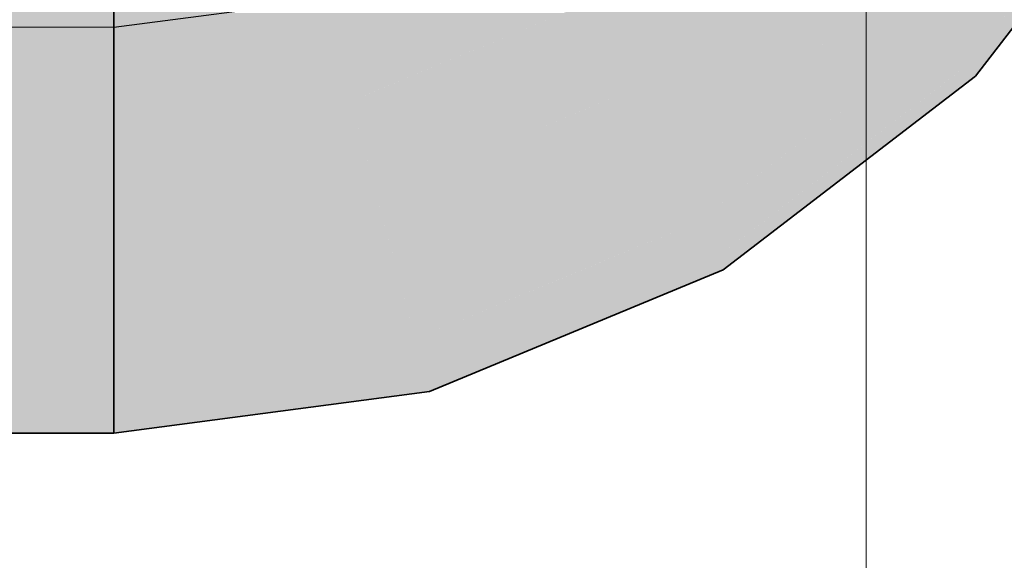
# Model space of a CAD drawing. Extents: x -350 to 540, y -53 to 541.
# Tile 33 of 256: x -156.59 to -152.71, y 60.2 to 62.33. Entities that reach past the tile are written whole.
import ezdxf
from ezdxf.lldxf.tags import DXFTag

# ---------------------------------------------------------------- set-up
doc = ezdxf.new("R2010")
doc.units = 0
doc.layers.get('0').update_dxf_attribs({"lineweight": 35})
doc.layers.add('5_OG-SCHRAFF-FILL', color=7, linetype='Continuous', lineweight=25)
doc.layers.add('L_Zuluft', color=6, linetype='Continuous', lineweight=35, true_color=0xff00ff)
doc.layers.add('L_Zuluft-Shading', color=6, linetype='Continuous', lineweight=35, true_color=0xff00ff)
tags = doc.linetypes.add('STRICHPUNKT2', pattern=[12.7, 6.35, -3.175, 0, -3.175]).pattern_tags.tags
tags[10:11] = [DXFTag(74, 4), DXFTag(75, 0), DXFTag(340, '0'), DXFTag(46, 0.0), DXFTag(50, 0.0), DXFTag(44, 0.0), DXFTag(45, 0.0)]
tags[8:9] = [DXFTag(74, 4), DXFTag(75, 0), DXFTag(340, '0'), DXFTag(46, 0.0), DXFTag(50, 0.0), DXFTag(44, 0.0), DXFTag(45, 0.0)]
tags[6:7] = [DXFTag(74, 4), DXFTag(75, 0), DXFTag(340, '0'), DXFTag(46, 0.0), DXFTag(50, 0.0), DXFTag(44, 0.0), DXFTag(45, 0.0)]
tags[4:5] = [DXFTag(74, 4), DXFTag(75, 0), DXFTag(340, '0'), DXFTag(46, 0.0), DXFTag(50, 0.0), DXFTag(44, 0.0), DXFTag(45, 0.0)]

# ---------------------------------------------------------------- blocks, each defined once
blk = doc.blocks.new('Shading-A06HSWEKNL', base_point=(-156.2151, 62.2972))
at = {"layer": 'L_Zuluft-Shading', "color": 214, "true_color": 0xaf00af}
for points in [[(-152.7729, 62.2547), (-152.9726, 62.2547), (-152.1055, 63.1245)], [(-152.9726, 62.2547), (-152.1055, 63.1245), (-152.3052, 63.1245)], [(-152.8596, 62.1417), (-153.1199, 62.1417), (-152.9726, 62.2547)], [(-152.8596, 62.1417), (-152.7729, 62.2547), (-152.9726, 62.2547)], [(-153.662, 61.526), (-153.9223, 61.526), (-152.8596, 62.1417)], [(-153.9223, 61.526), (-152.8596, 62.1417), (-153.1199, 62.1417)], [(-153.8424, 61.3875), (-154.2565, 61.3875), (-153.9223, 61.526)], [(-153.8424, 61.3875), (-153.662, 61.526), (-153.9223, 61.526)], [(-154.6142, 61.0678), (-155.0283, 61.0678), (-153.8424, 61.3875)], [(-155.0283, 61.0678), (-153.8424, 61.3875), (-154.2565, 61.3875)], [(-154.9869, 60.9135), (-156.201, 60.9135), (-155.0283, 61.0678)], [(-154.9869, 60.9135), (-154.6142, 61.0678), (-155.0283, 61.0678)], [(-155.001, 60.9116), (-156.2151, 60.9116), (-154.9869, 60.9135)], [(-156.2151, 60.9116), (-154.9869, 60.9135), (-156.201, 60.9135)], [(-156.2151, 60.7518), (-155.001, 60.9116), (-156.2151, 60.9116)]]:
    blk.add_solid(points, dxfattribs=at)
at = {"layer": 'L_Zuluft-Shading', "color": 214, "true_color": 0x900090}
for points in [[(-152.7915, 62.1417), (-152.8596, 62.1417), (-152.0582, 63.0972)], [(-152.8596, 62.1417), (-152.0582, 63.0972), (-152.1264, 63.0972)], [(-152.821, 62.1031), (-152.9098, 62.1031), (-152.8596, 62.1417)], [(-152.821, 62.1031), (-152.7915, 62.1417), (-152.8596, 62.1417)], [(-153.7536, 61.3875), (-153.8424, 61.3875), (-152.821, 62.1031)], [(-153.8424, 61.3875), (-152.821, 62.1031), (-152.9098, 62.1031)], [(-153.8152, 61.3403), (-153.9564, 61.3403), (-153.8424, 61.3875)], [(-153.8152, 61.3403), (-153.7536, 61.3875), (-153.8424, 61.3875)], [(-154.8457, 60.9135), (-154.9869, 60.9135), (-153.8152, 61.3403)], [(-154.9869, 60.9135), (-153.8152, 61.3403), (-153.9564, 61.3403)], [(-154.9728, 60.8608), (-155.3869, 60.8608), (-154.9869, 60.9135)], [(-154.9728, 60.8608), (-154.8457, 60.9135), (-154.9869, 60.9135)], [(-155.801, 60.7518), (-156.2151, 60.7518), (-154.9728, 60.8608)], [(-156.2151, 60.7518), (-154.9728, 60.8608), (-155.3869, 60.8608)], [(-156.2151, 60.6972), (-155.801, 60.7518), (-156.2151, 60.7518)]]:
    blk.add_solid(points, dxfattribs=at)
at = {"layer": 'L_Zuluft-Shading', "color": 212, "true_color": 0xe400e4}
for points in [[(-153.6755, 62.0331), (-154.2151, 62.0331), (-153.1524, 62.4345)], [(-154.2151, 62.0331), (-153.1524, 62.4345), (-153.6921, 62.4345)], [(-154.0495, 61.7462), (-154.908, 61.7462), (-154.2151, 62.0331)], [(-154.0495, 61.7462), (-153.6755, 62.0331), (-154.2151, 62.0331)], [(-154.3214, 61.6335), (-155.1799, 61.6335), (-154.0495, 61.7462)], [(-155.1799, 61.6335), (-154.0495, 61.7462), (-154.908, 61.7462)], [(-155.1434, 61.4972), (-156.2151, 61.4972), (-155.1799, 61.6335)], [(-155.0941, 61.3135), (-154.3214, 61.6335), (-155.1799, 61.6335)], [(-155.0941, 61.3135), (-156.2151, 61.3135), (-155.1434, 61.4972)], [(-156.2151, 61.3135), (-155.1434, 61.4972), (-156.2151, 61.4972)], [(-156.2151, 61.1659), (-155.0941, 61.3135), (-156.2151, 61.3135)]]:
    blk.add_solid(points, dxfattribs=at)
at = {"layer": 'L_Zuluft-Shading', "color": 212, "true_color": 0xcc00cc}
for points in [[(-152.9726, 62.2547), (-153.3867, 62.2547), (-153.1524, 62.4345)], [(-152.9726, 62.2547), (-152.8346, 62.4345), (-153.1524, 62.4345)], [(-153.6354, 61.7462), (-154.0495, 61.7462), (-152.9726, 62.2547)], [(-154.0495, 61.7462), (-152.9726, 62.2547), (-153.3867, 62.2547)], [(-153.9223, 61.526), (-154.5811, 61.526), (-154.0495, 61.7462)], [(-153.9223, 61.526), (-153.6354, 61.7462), (-154.0495, 61.7462)], [(-154.4354, 61.3135), (-155.0941, 61.3135), (-153.9223, 61.526)], [(-155.0941, 61.3135), (-153.9223, 61.526), (-154.5811, 61.526)], [(-155.0546, 61.1659), (-156.2151, 61.1659), (-155.0941, 61.3135)], [(-155.0283, 61.0678), (-154.4354, 61.3135), (-155.0941, 61.3135)], [(-155.0283, 61.0678), (-156.2151, 61.0678), (-155.0546, 61.1659)], [(-156.2151, 61.0678), (-155.0546, 61.1659), (-156.2151, 61.1659)], [(-156.2151, 60.9116), (-155.0283, 61.0678), (-156.2151, 61.0678)]]:
    blk.add_solid(points, dxfattribs=at)
at = {"layer": 'L_Zuluft-Shading', "color": 6, "true_color": 0xfd00fd}
for points in [[(-156.2151, 62.2972), (-155.3869, 62.4063), (-156.2151, 62.4063)], [(-155.3577, 62.2972), (-156.2151, 62.2972), (-155.3726, 62.3527)], [(-156.2151, 62.2972), (-155.3726, 62.3527), (-155.7939, 62.3527)], [(-155.2798, 62.0063), (-154.4434, 62.3527), (-155.3726, 62.3527)], [(-155.2798, 62.0063), (-156.2151, 62.0063), (-155.3577, 62.2972)], [(-156.2151, 62.0063), (-155.3577, 62.2972), (-156.2151, 62.2972)], [(-156.2151, 61.8831), (-155.2798, 62.0063), (-156.2151, 62.0063)]]:
    blk.add_solid(points, dxfattribs=at)
at = {"layer": 'L_Zuluft-Shading', "color": 6, "true_color": 0xf500f5}
for points in [[(-154.2151, 62.0331), (-155.2149, 62.0331), (-154.4081, 62.3673)], [(-154.2151, 62.0331), (-153.7796, 62.3673), (-154.4081, 62.3673)], [(-154.28, 62.0063), (-155.2798, 62.0063), (-154.2151, 62.0331)], [(-155.2798, 62.0063), (-154.2151, 62.0331), (-155.2149, 62.0331)], [(-155.2468, 61.8831), (-156.2151, 61.8831), (-155.2798, 62.0063)], [(-155.1799, 61.6335), (-154.28, 62.0063), (-155.2798, 62.0063)], [(-155.1799, 61.6335), (-156.2151, 61.6335), (-155.2468, 61.8831)], [(-156.2151, 61.6335), (-155.2468, 61.8831), (-156.2151, 61.8831)], [(-156.2151, 61.4972), (-155.1799, 61.6335), (-156.2151, 61.6335)]]:
    blk.add_solid(points, dxfattribs=at)
blk = doc.blocks.new('Shading-A06HSWEMNL', base_point=(-158.7517, 63.8972))
at = {"layer": 'L_Zuluft-Shading', "color": 214, "true_color": 0x900090}
for points in [[(-158.7517, 63.8427), (-156.2151, 63.8427), (-158.7517, 63.8972)], [(-156.2151, 63.8427), (-158.7517, 63.8972), (-156.2151, 63.8972)], [(-158.7517, 60.6972), (-156.2151, 60.6972), (-158.7517, 60.7518)], [(-156.2151, 60.6972), (-158.7517, 60.7518), (-156.2151, 60.7518)]]:
    blk.add_solid(points, dxfattribs=at)
at = {"layer": 'L_Zuluft-Shading', "color": 214, "true_color": 0xb000b0}
for points in [[(-158.7517, 63.6829), (-156.2151, 63.6829), (-158.7517, 63.8427)], [(-156.2151, 63.6829), (-158.7517, 63.8427), (-156.2151, 63.8427)], [(-158.7517, 60.7518), (-156.2151, 60.7518), (-158.7517, 60.9116)], [(-156.2151, 60.7518), (-158.7517, 60.9116), (-156.2151, 60.9116)]]:
    blk.add_solid(points, dxfattribs=at)
at = {"layer": 'L_Zuluft-Shading', "color": 212, "true_color": 0xcd00cd}
for points in [[(-158.7517, 63.4286), (-156.2151, 63.4286), (-158.7517, 63.6829)], [(-156.2151, 63.4286), (-158.7517, 63.6829), (-156.2151, 63.6829)], [(-158.7517, 60.9116), (-156.2151, 60.9116), (-158.7517, 61.1659)], [(-156.2151, 60.9116), (-158.7517, 61.1659), (-156.2151, 61.1659)]]:
    blk.add_solid(points, dxfattribs=at)
at = {"layer": 'L_Zuluft-Shading', "color": 212, "true_color": 0xe400e4}
for points in [[(-158.7517, 63.0972), (-156.2151, 63.0972), (-158.7517, 63.4286)], [(-156.2151, 63.0972), (-158.7517, 63.4286), (-156.2151, 63.4286)], [(-158.7517, 61.1659), (-156.2151, 61.1659), (-158.7517, 61.4972)], [(-156.2151, 61.1659), (-158.7517, 61.4972), (-156.2151, 61.4972)]]:
    blk.add_solid(points, dxfattribs=at)
at = {"layer": 'L_Zuluft-Shading', "color": 6, "true_color": 0xf500f5}
for points in [[(-158.7517, 62.7113), (-156.2151, 62.7113), (-158.7517, 63.0972)], [(-156.2151, 62.7113), (-158.7517, 63.0972), (-156.2151, 63.0972)], [(-158.7517, 61.4972), (-156.2151, 61.4972), (-158.7517, 61.8831)], [(-156.2151, 61.4972), (-158.7517, 61.8831), (-156.2151, 61.8831)]]:
    blk.add_solid(points, dxfattribs=at)
at = {"layer": 'L_Zuluft-Shading', "color": 6, "true_color": 0xfd00fd}
for points in [[(-158.7517, 62.2972), (-156.2151, 62.2972), (-158.7517, 62.7113)], [(-156.2151, 62.2972), (-158.7517, 62.7113), (-156.2151, 62.7113)], [(-158.7517, 61.8831), (-156.2151, 61.8831), (-158.7517, 62.2972)], [(-156.2151, 61.8831), (-158.7517, 62.2972), (-156.2151, 62.2972)]]:
    blk.add_solid(points, dxfattribs=at)
blk = doc.blocks.new('Referenz-A06HSWJKNL', base_point=(-324.9507, -4.1032))
at = {"layer": '5_OG-SCHRAFF-FILL', "color": 0, "lineweight": 13}
blk.add_line((-153.2524, 24.9727), (-153.2524, 69.4629), dxfattribs=at)
blk = doc.blocks.new('Bogen-A06HSWRINL', base_point=(-156.2151, 60.6972))
at = {"color": 0, "linetype": 'ByBlock', "lineweight": -2, "ltscale": 0.35}
for p, q in [((-152.821, 62.1031), (-152.0582, 63.0972)), ((-156.2152, 62.2972), (-156.2152, 62.7113)), ((-156.2152, 61.8831), (-156.2152, 62.2972)), ((-153.8152, 61.3403), (-152.821, 62.1031)), ((-156.2152, 61.4972), (-156.2152, 61.8831)), ((-156.2152, 61.1659), (-156.2152, 61.4972)), ((-154.9728, 60.8608), (-153.8152, 61.3403)), ((-156.2152, 60.9116), (-156.2152, 61.1659)), ((-156.2152, 60.7518), (-156.2152, 60.9116)), ((-156.2152, 60.6972), (-154.9728, 60.8608)), ((-156.2152, 60.6972), (-156.2152, 60.7518))]:
    blk.add_line(p, q, dxfattribs=at)
at = {"color": 0, "linetype": 'STRICHPUNKT2', "lineweight": 25, "ltscale": 0.25}
blk.add_line((-156.2152, 62.2972), (-155.3869, 62.4063), dxfattribs=at)
blk = doc.blocks.new('Wickelfalzrohr-A06HSWRKNL', base_point=(-158.7517, 60.6972))
at = {"color": 0, "linetype": 'ByBlock', "lineweight": -2, "ltscale": 0.35}
for p, q in [((-156.2152, 63.8972), (-158.7517, 63.8972)), ((-158.7517, 63.8972), (-158.7517, 62.96)), ((-156.2152, 63.8972), (-156.2152, 62.96)), ((-158.7517, 62.96), (-158.7517, 61.6345)), ((-156.2152, 62.96), (-156.2152, 61.6345)), ((-158.7517, 61.6345), (-158.7517, 60.6972)), ((-156.2152, 61.6345), (-156.2152, 60.6972)), ((-158.7517, 60.6972), (-156.2152, 60.6972))]:
    blk.add_line(p, q, dxfattribs=at)
at = {"color": 0, "linetype": 'STRICHPUNKT2', "lineweight": 5, "ltscale": 0.13}
blk.add_line((-156.2152, 62.2972), (-158.7517, 62.2972), dxfattribs=at)

msp = doc.modelspace()

# ---------------------------------------------------------------- block references
at = {"color": 251, "lineweight": 25, "ltscale": 0.25, "true_color": 0x585858}
msp.add_blockref('Referenz-A06HSWJKNL', (-324.9507, -4.1032), dxfattribs=at)
at = {"layer": 'L_Zuluft', "ltscale": 0.35}
for name, p in [('Bogen-A06HSWRINL', (-156.2151, 60.6972)), ('Wickelfalzrohr-A06HSWRKNL', (-158.7517, 60.6972))]:
    msp.add_blockref(name, p, dxfattribs=at)
at = {"layer": 'L_Zuluft'}
for name, p in [('Shading-A06HSWEKNL', (-156.2151, 62.2972)), ('Shading-A06HSWEMNL', (-158.7517, 63.8972))]:
    msp.add_blockref(name, p, dxfattribs=at)

doc.saveas('drawing.dxf')
